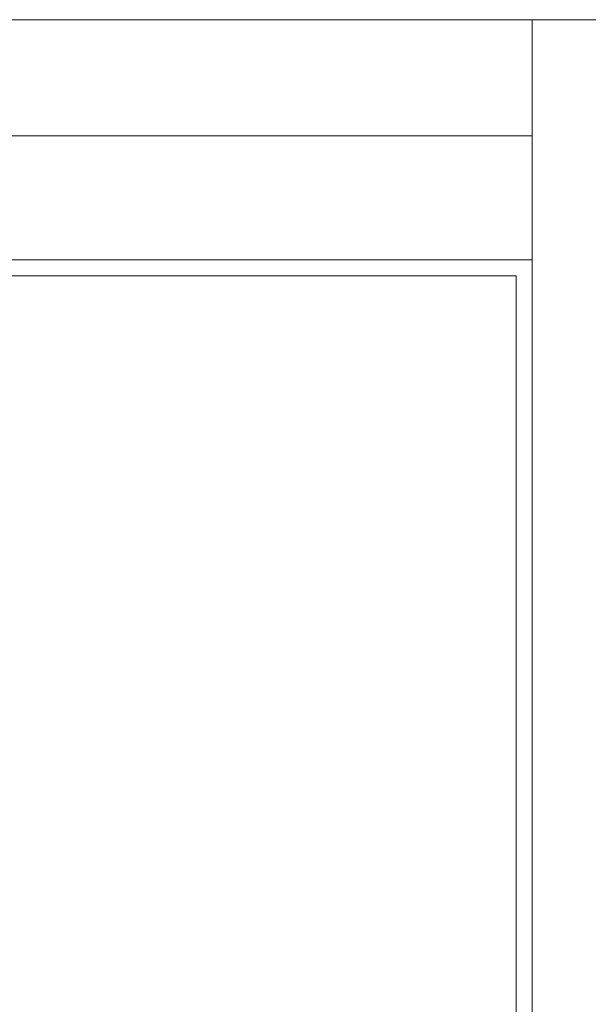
# Model space of a CAD drawing. Header units: inches. Extents: x 0 to 54.8, y -1.5 to 18.4.
# Tile 17 of 43: x 17.66 to 18.192, y 0.777 to 1.7. Entities that reach past the tile are written whole.
import ezdxf

# ---------------------------------------------------------------- set-up
doc = ezdxf.new("R2010")
doc.units = ezdxf.units.IN
doc.header["$MEASUREMENT"] = 0
doc.layers.get('0').update_dxf_attribs({"color": 8})

msp = doc.modelspace()

# ---------------------------------------------------------------- linework, layer by layer
at = {"lineweight": 5}
for points in [[(18.14, 1.7), (18.14, 1.7), (0.86, 1.7), (0.86, 1.7)], [(18.14, 1.7), (18.14, 1.7), (18.14, 1.7), (18.14, 1.7)], [(18.14, 1.7), (18.14, 1.7), (18.14, 1.7), (18.14, 1.7)], [(18.14, 0), (18.14, 0), (18.14, 1.7), (18.14, 1.7)], [(18.937, 1.7), (18.937, 1.7), (18.14, 1.7), (18.14, 1.7)], [(18.14, 1.591), (18.14, 1.591), (0.86, 1.591), (0.86, 1.591)], [(18.14, 1.591), (18.14, 1.591), (18.14, 1.591), (18.14, 1.591)], [(18.14, 1.475), (18.14, 1.475), (0.86, 1.475), (0.86, 1.475)], [(18.14, 1.475), (18.14, 1.475), (18.14, 1.475), (18.14, 1.475)], [(18.125, 1.46), (18.125, 1.46), (0.875, 1.46), (0.875, 1.46)], [(18.125, 1.46), (18.125, 1.46), (18.125, 1.46), (18.125, 1.46)], [(18.125, 1.46), (18.125, 1.46), (18.125, 1.46), (18.125, 1.46)], [(18.125, 0.24), (18.125, 0.24), (18.125, 1.46), (18.125, 1.46)]]:
    msp.add_open_spline(points, degree=3, dxfattribs=at)

doc.saveas('drawing.dxf')
